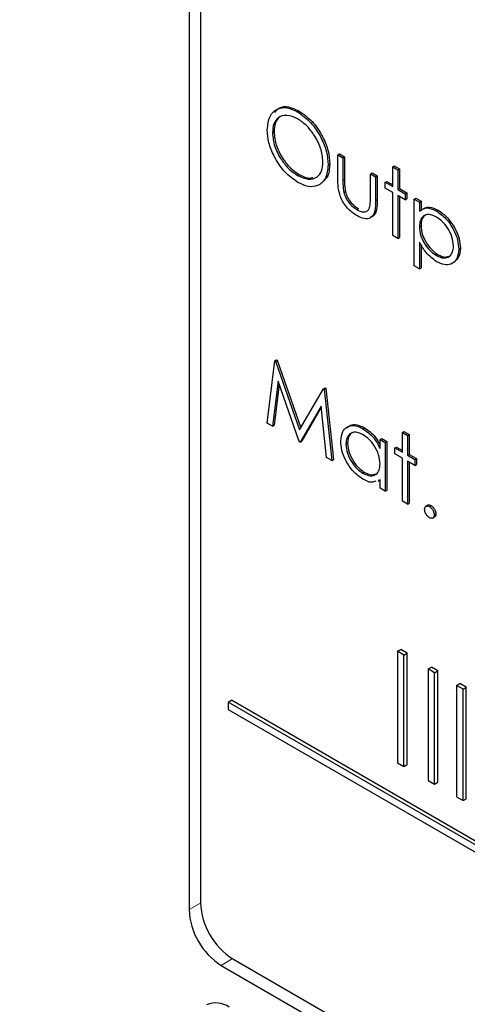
# Paper-space layout 'Blatt2' of a CAD drawing. Header units: millimetres. Extents: x 5 to 418, y 2 to 292.
# Tile 23 of 55: x 105.1 to 108.39, y 188.68 to 195.89. Entities that reach past the tile are written whole.
import ezdxf

# ---------------------------------------------------------------- set-up
doc = ezdxf.new("R2010")
doc.units = ezdxf.units.MM

psp = doc.layouts.new('Blatt2')

# ---------------------------------------------------------------- linework, layer by layer
at = {"color": 7, "linetype": 'Continuous', "lineweight": 25}
for p, q in [((106.3462, 200.3926), (106.3462, 189.3693)), ((106.4304, 200.3051), (106.4304, 189.4179)), ((107.1397, 195.2135), (107.1515, 195.2203)), ((106.9575, 195.0592), (106.9693, 195.066)), ((107.4362, 194.8979), (107.4479, 194.9047)), ((107.4362, 194.8979), (107.4742, 194.8759)), ((107.4362, 194.7268), (107.4362, 194.8979)), ((107.4479, 194.9047), (107.486, 194.8827)), ((107.4742, 194.8759), (107.486, 194.8827)), ((107.4742, 194.8759), (107.4742, 194.7099)), ((107.486, 194.8827), (107.486, 194.7167)), ((107.3654, 194.8259), (107.3772, 194.8327)), ((107.8387, 194.81), (107.8505, 194.8168)), ((107.8387, 194.81), (107.8767, 194.788)), ((107.8387, 194.6655), (107.8387, 194.81)), ((107.8505, 194.8168), (107.8885, 194.7948)), ((107.1416, 194.7476), (107.1534, 194.7544)), ((107.6755, 194.7597), (107.6873, 194.7665)), ((107.6755, 194.5937), (107.6755, 194.7597)), ((107.6755, 194.7597), (107.7136, 194.7378)), ((107.6873, 194.7665), (107.7253, 194.7446)), ((107.7136, 194.7378), (107.7253, 194.7446)), ((107.7136, 194.7378), (107.7136, 194.5635)), ((107.7253, 194.7446), (107.7253, 194.5703)), ((107.8767, 194.788), (107.8885, 194.7948)), ((107.8767, 194.788), (107.8767, 194.6436)), ((107.8885, 194.7948), (107.8885, 194.6504)), ((107.7843, 194.6969), (107.7961, 194.7037)), ((107.7843, 194.653), (107.7843, 194.6969)), ((107.7843, 194.6969), (107.8387, 194.6655)), ((107.7961, 194.7037), (107.8387, 194.6791)), ((107.4803, 194.6227), (107.4921, 194.6295)), ((107.8387, 194.6216), (107.7843, 194.653)), ((107.8387, 194.3075), (107.8387, 194.6216)), ((107.8767, 194.6436), (107.8885, 194.6504)), ((107.8767, 194.6436), (107.9311, 194.6122)), ((107.9311, 194.5682), (107.8767, 194.5996)), ((107.8767, 194.5996), (107.8767, 194.2855)), ((107.8885, 194.6504), (107.9429, 194.619)), ((107.8885, 194.5928), (107.8885, 194.2923)), ((107.9311, 194.6122), (107.9429, 194.619)), ((107.9311, 194.6122), (107.9311, 194.5682)), ((107.9429, 194.619), (107.9429, 194.575)), ((107.9311, 194.5682), (107.9429, 194.575)), ((107.9964, 194.5745), (108.0082, 194.5813)), ((107.9964, 194.5745), (108.0345, 194.5525)), ((107.9964, 194.0846), (107.9964, 194.5745)), ((108.0082, 194.5813), (108.0463, 194.5593)), ((108.0345, 194.5525), (108.0463, 194.5593)), ((108.0345, 194.5525), (108.0345, 194.4863)), ((108.0463, 194.5593), (108.0463, 194.4931)), ((107.5755, 194.4972), (107.5872, 194.504)), ((108.1598, 194.4865), (108.1715, 194.4933)), ((108.0345, 194.3727), (108.0463, 194.3795)), ((107.8767, 194.2855), (107.8387, 194.3075)), ((107.8767, 194.2855), (107.8885, 194.2923)), ((108.0345, 194.2593), (108.0345, 194.0626)), ((108.0463, 194.2409), (108.0463, 194.0694)), ((108.16, 194.1597), (108.1718, 194.1665)), ((108.3228, 194.208), (108.3345, 194.2149)), ((108.0345, 194.0626), (107.9964, 194.0846)), ((108.0345, 194.0626), (108.0463, 194.0694)), ((106.9194, 192.9329), (106.9754, 193.3905)), ((106.9754, 193.3905), (106.9872, 193.3973)), ((106.9754, 193.3905), (106.9809, 193.3874)), ((106.9809, 193.3874), (106.9927, 193.3942)), ((106.9809, 193.3874), (107.156, 192.8843)), ((106.9872, 193.3973), (106.9927, 193.3942)), ((106.9927, 193.3942), (107.1649, 192.8995)), ((106.9983, 193.2407), (106.9578, 192.9108)), ((107.0064, 193.2174), (106.9695, 192.9176)), ((107.152, 192.7986), (106.9983, 193.2407)), ((107.156, 192.8843), (107.3308, 193.1854)), ((107.3308, 193.1854), (107.3426, 193.1922)), ((107.3308, 193.1854), (107.3363, 193.1822)), ((107.3363, 193.1822), (107.3481, 193.189)), ((107.3363, 193.1822), (107.3926, 192.6597)), ((107.3426, 193.1922), (107.3481, 193.189)), ((107.3481, 193.189), (107.4044, 192.6665)), ((107.3138, 193.0578), (107.1606, 192.7937)), ((107.315, 193.0464), (107.1724, 192.8005)), ((107.3544, 192.6818), (107.3138, 193.0578)), ((106.9578, 192.9108), (106.9194, 192.9329)), ((106.9578, 192.9108), (106.9695, 192.9176)), ((107.6208, 192.8924), (107.6325, 192.8992)), ((107.9094, 192.8639), (107.9212, 192.8707)), ((107.9094, 192.8639), (107.9475, 192.8419)), ((107.9094, 192.7195), (107.9094, 192.8639)), ((107.9212, 192.8707), (107.9592, 192.8487)), ((107.1606, 192.7937), (107.152, 192.7986)), ((107.1606, 192.7937), (107.1724, 192.8005)), ((107.496, 192.7796), (107.5078, 192.7864)), ((107.7462, 192.8137), (107.758, 192.8205)), ((107.7462, 192.7474), (107.7462, 192.8137)), ((107.7462, 192.8137), (107.7843, 192.7917)), ((107.758, 192.8205), (107.7961, 192.7985)), ((107.7843, 192.7917), (107.7961, 192.7985)), ((107.7843, 192.7917), (107.7843, 192.4337)), ((107.7961, 192.7985), (107.7961, 192.4405)), ((107.9475, 192.8419), (107.9592, 192.8487)), ((107.9475, 192.8419), (107.9475, 192.6975)), ((107.9592, 192.8487), (107.9592, 192.7043)), ((107.855, 192.7509), (107.8668, 192.7577)), ((107.855, 192.7069), (107.855, 192.7509)), ((107.855, 192.7509), (107.9094, 192.7195)), ((107.9094, 192.6755), (107.855, 192.7069)), ((107.8668, 192.7577), (107.9094, 192.7331)), ((107.3926, 192.6597), (107.3544, 192.6818)), ((107.3926, 192.6597), (107.4044, 192.6665)), ((107.9094, 192.3614), (107.9094, 192.6755)), ((107.9475, 192.6975), (107.9592, 192.7043)), ((107.9475, 192.6975), (108.0018, 192.6661)), ((108.0018, 192.6221), (107.9475, 192.6535)), ((107.9475, 192.6535), (107.9475, 192.3395)), ((107.9592, 192.7043), (108.0136, 192.6729)), ((107.9592, 192.6467), (107.9592, 192.3463)), ((108.0018, 192.6661), (108.0136, 192.6729)), ((108.0018, 192.6661), (108.0018, 192.6221)), ((108.0136, 192.6729), (108.0136, 192.6289)), ((107.6209, 192.5656), (107.6327, 192.5724)), ((108.0018, 192.6221), (108.0136, 192.6289)), ((107.7462, 192.5176), (107.7311, 192.5133)), ((107.7317, 192.5079), (107.7462, 192.5163)), ((107.7462, 192.4556), (107.7462, 192.5176)), ((107.7843, 192.4337), (107.7462, 192.4556)), ((107.7843, 192.4337), (107.7961, 192.4405)), ((107.9475, 192.3395), (107.9094, 192.3614)), ((107.9475, 192.3395), (107.9592, 192.3463)), ((108.0962, 192.3324), (108.0815, 192.3239)), ((108.1079, 192.3222), (108.1197, 192.329)), ((108.1313, 192.2371), (108.146, 192.2456)), ((108.1433, 192.261), (108.155, 192.2678)), ((107.8742, 191.2618), (107.8978, 191.2754)), ((107.9449, 191.2482), (107.8978, 191.2754)), ((107.9214, 191.2346), (107.8742, 191.2618)), ((107.8742, 191.2618), (107.8742, 190.4453)), ((107.9214, 191.2346), (107.9449, 191.2482)), ((107.9214, 190.418), (107.9214, 191.2346)), ((107.9449, 190.4317), (107.9449, 191.2482)), ((108.0986, 191.1323), (108.1222, 191.1459)), ((108.1457, 191.1051), (108.0986, 191.1323)), ((108.0986, 191.1323), (108.0986, 190.3157)), ((108.1693, 191.1187), (108.1222, 191.1459)), ((108.1457, 191.1051), (108.1693, 191.1187)), ((108.1457, 190.2885), (108.1457, 191.1051)), ((108.1693, 190.3021), (108.1693, 191.1187)), ((108.3072, 191.0119), (108.3307, 191.0255)), ((108.3543, 190.9846), (108.3072, 191.0119)), ((108.3072, 191.0119), (108.3072, 190.1953)), ((108.3779, 190.9983), (108.3307, 191.0255)), ((108.3543, 190.9846), (108.3779, 190.9983)), ((108.3543, 190.1681), (108.3543, 190.9846)), ((108.3779, 190.1817), (108.3779, 190.9983)), ((106.633, 190.8896), (106.6566, 190.9032)), ((118.214, 184.2041), (106.633, 190.8896)), ((106.633, 190.8896), (106.633, 190.8352)), ((106.633, 190.8352), (118.214, 184.1496)), ((118.2375, 184.2177), (106.6566, 190.9032)), ((107.8742, 190.4453), (107.9214, 190.418)), ((107.9214, 190.418), (107.9449, 190.4317)), ((108.0986, 190.3157), (108.1457, 190.2885)), ((108.1457, 190.2885), (108.1693, 190.3021)), ((108.3072, 190.1953), (108.3543, 190.1681)), ((108.3543, 190.1681), (108.3779, 190.1817)), ((106.5819, 188.9611), (118.4849, 182.0897)), ((106.6661, 189.0097), (118.4512, 182.2063))]:
    psp.add_line(p, q, dxfattribs=at)
at = {"color": 7, "linetype": 'Continuous', "lineweight": 18}
for p, q in [((107.4742, 194.7099), (107.486, 194.7167)), ((107.7136, 194.5635), (107.7253, 194.5703)), ((106.4304, 189.4163), (106.3462, 189.3693)), ((106.6647, 189.0105), (106.5819, 188.9611))]:
    psp.add_line(p, q, dxfattribs=at)
at = {"color": 7, "linetype": 'Continuous', "lineweight": 25}
for centre, radius, start, end in [((106.9421, 189.4412), 0.5123, 182.60548, 237.39452), ((106.858, 189.3926), 0.5123, 182.60548, 237.39452), ((106.5432, 188.5186), 0.1677, 54.38242, 114.30712)]:
    psp.add_arc(centre, radius, start, end, dxfattribs=at)
at = {"color": 7, "linetype": 'Continuous', "lineweight": 18}
psp.add_open_spline([(99.3239, 207.8806), (101.1235, 206.7296), (104.7238, 204.427), (110.3873, 201.0165), (116.2727, 197.6313), (121.8964, 194.5463), (125.5748, 192.6344), (127.1633, 191.8087)], degree=3, knots=[0, 0, 0, 0, 0.2047211, 0.4095618, 0.6233946, 0.8373635, 1, 1, 1, 1], dxfattribs=at)
at = {"color": 7, "linetype": 'Continuous', "lineweight": 25}
for points, knots in [([(99.4687, 207.5815), (100.1578, 207.1329), (102.0816, 205.8805), (105.3964, 203.815), (109.409, 201.3831), (113.5819, 198.9452), (117.828, 196.548), (121.9813, 194.2857), (125.1512, 192.6107), (126.8877, 191.7258), (127.3115, 191.5099)], [0, 0, 0, 0, 0.079167, 0.220979, 0.371612, 0.522329, 0.673084, 0.823745, 0.956982, 1, 1, 1, 1]), ([(106.9194, 195.081), (106.9233, 195.1165), (106.9312, 195.1876), (106.9892, 195.2402), (107.0625, 195.2492), (107.114, 195.2254), (107.1397, 195.2135)], [0, 0, 0, 0, 0.279731, 0.559327, 0.77968, 1, 1, 1, 1]), ([(106.9744, 195.2083), (106.9851, 195.2214), (107.0097, 195.2516), (107.075, 195.2551), (107.126, 195.2319), (107.1515, 195.2203)], [0, 0, 0, 0, 0.2774234, 0.6387397, 1, 1, 1, 1]), ([(107.1416, 195.1622), (107.1148, 195.1736), (107.0612, 195.1965), (106.9999, 195.1773), (106.9633, 195.1291), (106.9594, 195.0825), (106.9575, 195.0592)], [0, 0, 0, 0, 0.279627, 0.55935, 0.77963, 1, 1, 1, 1]), ([(107.0553, 195.1885), (107.0397, 195.1861), (107.0062, 195.1811), (106.9753, 195.1351), (106.9713, 195.089), (106.9693, 195.066)], [0, 0, 0, 0, 0.303416, 0.651638, 1, 1, 1, 1]), ([(107.1397, 195.2135), (107.173, 195.1903), (107.2394, 195.1439), (107.3138, 195.0314), (107.3589, 194.92), (107.3633, 194.8573), (107.3654, 194.8259)], [0, 0, 0, 0, 0.2797673, 0.5593585, 0.7795711, 1, 1, 1, 1]), ([(107.3274, 194.8479), (107.3241, 194.8809), (107.3176, 194.9469), (107.266, 195.0441), (107.2048, 195.1185), (107.1627, 195.1476), (107.1416, 195.1622)], [0, 0, 0, 0, 0.279468, 0.55887, 0.779516, 1, 1, 1, 1]), ([(107.1515, 195.2203), (107.1847, 195.1971), (107.2512, 195.1507), (107.3256, 195.0382), (107.3707, 194.9268), (107.375, 194.8641), (107.3772, 194.8327)], [0, 0, 0, 0, 0.2797673, 0.5593585, 0.7795711, 1, 1, 1, 1]), ([(107.1431, 194.6965), (107.1102, 194.7197), (107.0445, 194.766), (106.9714, 194.8775), (106.9263, 194.9876), (106.9217, 195.0499), (106.9194, 195.081)], [0, 0, 0, 0, 0.279663, 0.559354, 0.779636, 1, 1, 1, 1]), ([(106.9575, 195.0592), (106.9607, 195.0265), (106.9672, 194.9609), (107.0185, 194.8648), (107.0786, 194.7899), (107.1206, 194.7617), (107.1416, 194.7476)], [0, 0, 0, 0, 0.279416, 0.559077, 0.779478, 1, 1, 1, 1]), ([(106.9693, 195.066), (106.9725, 195.0333), (106.979, 194.9677), (107.0303, 194.8716), (107.0904, 194.7967), (107.1324, 194.7685), (107.1534, 194.7544)], [0, 0, 0, 0, 0.279416, 0.559077, 0.779478, 1, 1, 1, 1]), ([(107.1416, 194.7476), (107.1685, 194.7356), (107.2224, 194.7116), (107.2848, 194.7292), (107.3215, 194.7779), (107.3254, 194.8246), (107.3274, 194.8479)], [0, 0, 0, 0, 0.27983, 0.559389, 0.779654, 1, 1, 1, 1]), ([(107.3654, 194.8259), (107.3617, 194.79), (107.3543, 194.7183), (107.2938, 194.6689), (107.2207, 194.6593), (107.169, 194.6841), (107.1431, 194.6965)], [0, 0, 0, 0, 0.27963, 0.559343, 0.779597, 1, 1, 1, 1]), ([(107.3772, 194.8327), (107.3753, 194.7945), (107.3727, 194.742), (107.3428, 194.7198), (107.3346, 194.7138)], [0, 0, 0, 0, 0.727298, 1, 1, 1, 1]), ([(107.1534, 194.7544), (107.1813, 194.74), (107.2187, 194.7207), (107.247, 194.7308), (107.2542, 194.7333)], [0, 0, 0, 0, 0.744695, 1, 1, 1, 1]), ([(107.5751, 194.4534), (107.5515, 194.4692), (107.5045, 194.5006), (107.4386, 194.6103), (107.4371, 194.6826), (107.4362, 194.7268)], [0, 0, 0, 0, 0.28097, 0.559785, 1, 1, 1, 1]), ([(107.4742, 194.7099), (107.4742, 194.6941), (107.4741, 194.666), (107.4784, 194.6359), (107.4803, 194.6227)], [0, 0, 0, 0, 0.560377, 1, 1, 1, 1]), ([(107.486, 194.7167), (107.486, 194.7009), (107.4859, 194.6729), (107.4902, 194.6427), (107.4921, 194.6295)], [0, 0, 0, 0, 0.560377, 1, 1, 1, 1]), ([(107.4803, 194.6227), (107.4849, 194.608), (107.4943, 194.5785), (107.5284, 194.5302), (107.5576, 194.5097), (107.5755, 194.4972)], [0, 0, 0, 0, 0.280117, 0.560544, 1, 1, 1, 1]), ([(107.4921, 194.6295), (107.4967, 194.6148), (107.5061, 194.5853), (107.5402, 194.537), (107.5694, 194.5165), (107.5872, 194.504)], [0, 0, 0, 0, 0.280117, 0.560544, 1, 1, 1, 1]), ([(107.6692, 194.5101), (107.6715, 194.5249), (107.6757, 194.5514), (107.6755, 194.5808), (107.6755, 194.5937)], [0, 0, 0, 0, 0.559371, 1, 1, 1, 1]), ([(107.7136, 194.5635), (107.7132, 194.5369), (107.7125, 194.4841), (107.6827, 194.4315), (107.6296, 194.4259), (107.5933, 194.4442), (107.5751, 194.4534)], [0, 0, 0, 0, 0.281501, 0.559646, 0.779298, 1, 1, 1, 1]), ([(107.5755, 194.4972), (107.5865, 194.4915), (107.6085, 194.4803), (107.6368, 194.4793), (107.6582, 194.4891), (107.6655, 194.5031), (107.6692, 194.5101)], [0, 0, 0, 0, 0.28027, 0.560007, 0.780074, 1, 1, 1, 1]), ([(107.7253, 194.5703), (107.7247, 194.5444), (107.7235, 194.4929), (107.7025, 194.4433), (107.6773, 194.4422), (107.6724, 194.4419)], [0, 0, 0, 0, 0.448451, 0.891556, 1, 1, 1, 1]), ([(108.0345, 194.4863), (108.0538, 194.4986), (108.0883, 194.5207), (108.1379, 194.497), (108.1598, 194.4865)], [0, 0, 0, 0, 0.558418, 1, 1, 1, 1]), ([(108.0463, 194.4931), (108.0656, 194.5054), (108.1001, 194.5275), (108.1497, 194.5038), (108.1715, 194.4933)], [0, 0, 0, 0, 0.558418, 1, 1, 1, 1]), ([(108.1594, 194.4427), (108.141, 194.451), (108.1043, 194.4677), (108.063, 194.4535), (108.0381, 194.4206), (108.0357, 194.3887), (108.0345, 194.3727)], [0, 0, 0, 0, 0.279747, 0.559315, 0.779515, 1, 1, 1, 1]), ([(108.0938, 194.4606), (108.087, 194.4593), (108.0683, 194.4558), (108.0502, 194.4266), (108.0476, 194.3952), (108.0463, 194.3795)], [0, 0, 0, 0, 0.2198506, 0.6096723, 1, 1, 1, 1]), ([(108.2847, 194.2295), (108.2822, 194.2519), (108.2771, 194.2966), (108.2436, 194.3627), (108.2022, 194.4135), (108.1737, 194.4329), (108.1594, 194.4427)], [0, 0, 0, 0, 0.279387, 0.559092, 0.779508, 1, 1, 1, 1]), ([(108.1598, 194.4865), (108.1835, 194.4696), (108.2311, 194.4358), (108.2841, 194.3554), (108.3176, 194.2758), (108.321, 194.2306), (108.3228, 194.208)], [0, 0, 0, 0, 0.279627, 0.559432, 0.779703, 1, 1, 1, 1]), ([(108.1715, 194.4933), (108.1953, 194.4764), (108.2429, 194.4426), (108.2959, 194.3622), (108.3294, 194.2826), (108.3328, 194.2374), (108.3345, 194.2149)], [0, 0, 0, 0, 0.279627, 0.559432, 0.779703, 1, 1, 1, 1]), ([(108.0345, 194.3727), (108.0365, 194.3504), (108.0405, 194.3057), (108.0752, 194.2393), (108.1171, 194.1892), (108.1457, 194.1695), (108.16, 194.1597)], [0, 0, 0, 0, 0.2796541, 0.5588748, 0.7794546, 1, 1, 1, 1]), ([(108.0463, 194.3795), (108.0483, 194.3572), (108.0523, 194.3126), (108.087, 194.2461), (108.1288, 194.196), (108.1575, 194.1763), (108.1718, 194.1665)], [0, 0, 0, 0, 0.2796541, 0.5588748, 0.7794546, 1, 1, 1, 1]), ([(108.1609, 194.1152), (108.1333, 194.1354), (108.0839, 194.1715), (108.0496, 194.2325), (108.0345, 194.2593)], [0, 0, 0, 0, 0.558466, 1, 1, 1, 1]), ([(108.16, 194.1597), (108.1781, 194.1519), (108.2144, 194.1362), (108.2552, 194.1506), (108.2799, 194.183), (108.2831, 194.214), (108.2847, 194.2295)], [0, 0, 0, 0, 0.279628, 0.559247, 0.779775, 1, 1, 1, 1]), ([(108.3228, 194.208), (108.32, 194.1821), (108.3145, 194.1302), (108.2701, 194.0952), (108.2172, 194.0884), (108.1797, 194.1062), (108.1609, 194.1152)], [0, 0, 0, 0, 0.27954, 0.559273, 0.779559, 1, 1, 1, 1]), ([(108.1718, 194.1665), (108.1904, 194.1576), (108.219, 194.1438), (108.2401, 194.1532), (108.2474, 194.1565)], [0, 0, 0, 0, 0.650568, 1, 1, 1, 1]), ([(108.3345, 194.2149), (108.3328, 194.1876), (108.33, 194.1462), (108.3054, 194.1293), (108.297, 194.1235)], [0, 0, 0, 0, 0.658028, 1, 1, 1, 1]), ([(107.5066, 192.8976), (107.5136, 192.905), (107.5315, 192.9237), (107.5771, 192.9252), (107.6141, 192.9078), (107.6325, 192.8992)], [0, 0, 0, 0, 0.246314, 0.623076, 1, 1, 1, 1]), ([(107.4579, 192.8021), (107.4609, 192.8278), (107.4668, 192.8793), (107.5117, 192.9131), (107.5647, 192.9192), (107.6021, 192.9013), (107.6208, 192.8924)], [0, 0, 0, 0, 0.279413, 0.559191, 0.779548, 1, 1, 1, 1]), ([(107.6213, 192.8481), (107.6031, 192.8561), (107.5667, 192.8722), (107.5254, 192.8588), (107.5006, 192.8263), (107.4975, 192.7951), (107.496, 192.7796)], [0, 0, 0, 0, 0.279767, 0.559291, 0.779719, 1, 1, 1, 1]), ([(107.5562, 192.8657), (107.5494, 192.8645), (107.5308, 192.8611), (107.5128, 192.8323), (107.5094, 192.8017), (107.5078, 192.7864)], [0, 0, 0, 0, 0.219758, 0.610009, 1, 1, 1, 1]), ([(107.6208, 192.8924), (107.6487, 192.8725), (107.6988, 192.8371), (107.7317, 192.7749), (107.7462, 192.7474)], [0, 0, 0, 0, 0.559062, 1, 1, 1, 1]), ([(107.6325, 192.8992), (107.6607, 192.8797), (107.7056, 192.8487), (107.7352, 192.794), (107.7462, 192.7736)], [0, 0, 0, 0, 0.628792, 1, 1, 1, 1]), ([(107.6196, 192.5225), (107.5957, 192.5394), (107.5481, 192.5734), (107.4953, 192.6545), (107.4627, 192.7344), (107.4595, 192.7795), (107.4579, 192.8021)], [0, 0, 0, 0, 0.279573, 0.559333, 0.779589, 1, 1, 1, 1]), ([(107.496, 192.7796), (107.4986, 192.7572), (107.5037, 192.7124), (107.5371, 192.6464), (107.5781, 192.5952), (107.6067, 192.5755), (107.6209, 192.5656)], [0, 0, 0, 0, 0.279429, 0.559146, 0.77957, 1, 1, 1, 1]), ([(107.5078, 192.7864), (107.5103, 192.764), (107.5155, 192.7192), (107.5489, 192.6532), (107.5899, 192.602), (107.6184, 192.5823), (107.6327, 192.5724)], [0, 0, 0, 0, 0.279429, 0.559146, 0.77957, 1, 1, 1, 1]), ([(107.7462, 192.6339), (107.7442, 192.6563), (107.7401, 192.7011), (107.7058, 192.7676), (107.6645, 192.8192), (107.6357, 192.8384), (107.6213, 192.8481)], [0, 0, 0, 0, 0.27966, 0.55921, 0.779487, 1, 1, 1, 1]), ([(107.6209, 192.5656), (107.6391, 192.5577), (107.6754, 192.5418), (107.7178, 192.5532), (107.7425, 192.5864), (107.745, 192.618), (107.7462, 192.6339)], [0, 0, 0, 0, 0.2798222, 0.5593866, 0.7796028, 1, 1, 1, 1]), ([(107.6327, 192.5724), (107.6513, 192.5635), (107.681, 192.5491), (107.7034, 192.558), (107.7117, 192.5612)], [0, 0, 0, 0, 0.628782, 1, 1, 1, 1]), ([(107.7152, 192.5089), (107.7046, 192.5041), (107.6778, 192.4921), (107.6415, 192.511), (107.6196, 192.5225)], [0, 0, 0, 0, 0.396538, 1, 1, 1, 1]), ([(108.0726, 192.3018), (108.0732, 192.3074), (108.0744, 192.3188), (108.084, 192.3266), (108.0956, 192.328), (108.1038, 192.3241), (108.1079, 192.3222)], [0, 0, 0, 0, 0.279576, 0.559284, 0.779552, 1, 1, 1, 1]), ([(108.1079, 192.2405), (108.1027, 192.2443), (108.0923, 192.2518), (108.0808, 192.2695), (108.0737, 192.287), (108.0729, 192.2968), (108.0726, 192.3018)], [0, 0, 0, 0, 0.279581, 0.559143, 0.779575, 1, 1, 1, 1]), ([(108.0951, 192.3309), (108.0958, 192.3316), (108.0988, 192.3346), (108.1076, 192.3346), (108.1157, 192.3309), (108.1197, 192.329)], [0, 0, 0, 0, 0.116538, 0.55809, 1, 1, 1, 1]), ([(108.1079, 192.3222), (108.1131, 192.3185), (108.1236, 192.3111), (108.135, 192.2932), (108.1423, 192.2758), (108.1429, 192.2659), (108.1433, 192.261)], [0, 0, 0, 0, 0.2796016, 0.559212, 0.7794752, 1, 1, 1, 1]), ([(108.1197, 192.329), (108.1249, 192.3253), (108.1354, 192.3179), (108.1468, 192.3001), (108.1541, 192.2826), (108.1547, 192.2727), (108.155, 192.2678)], [0, 0, 0, 0, 0.2796016, 0.559212, 0.7794752, 1, 1, 1, 1]), ([(108.1433, 192.261), (108.1426, 192.2553), (108.1414, 192.244), (108.1318, 192.2363), (108.1202, 192.2347), (108.112, 192.2386), (108.1079, 192.2405)], [0, 0, 0, 0, 0.279469, 0.559358, 0.779674, 1, 1, 1, 1]), ([(108.155, 192.2678), (108.1545, 192.2619), (108.1536, 192.2514), (108.147, 192.2472), (108.1441, 192.2454)], [0, 0, 0, 0, 0.554441, 1, 1, 1, 1])]:
    psp.add_open_spline(points, degree=3, knots=knots, dxfattribs=at)

doc.saveas('drawing.dxf')
